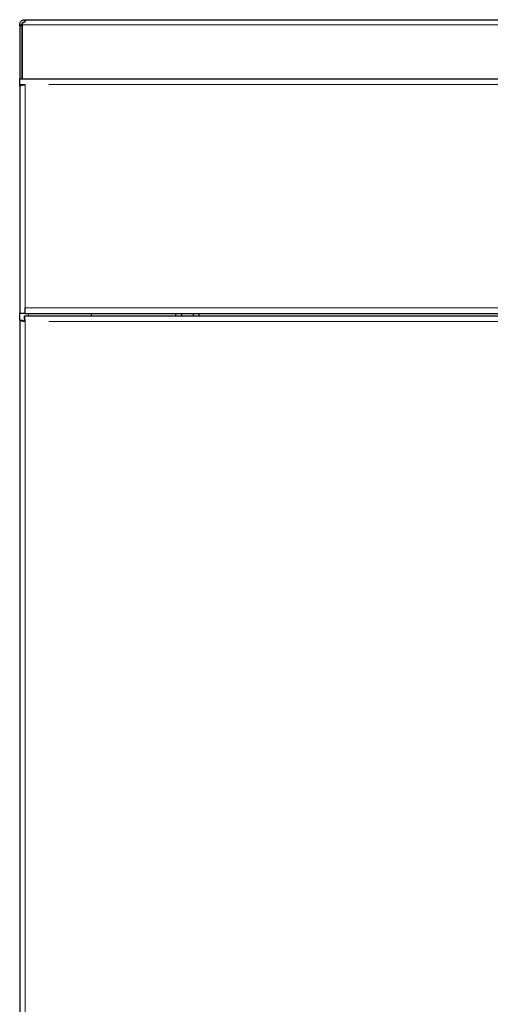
# Model space of a CAD drawing. Header units: millimetres. Extents: x 25 to 243, y 63 to 146.
# Tile 44 of 70: x 158.32 to 162.53, y 85.2 to 94.02. Entities that reach past the tile are written whole.
import ezdxf

# ---------------------------------------------------------------- set-up
doc = ezdxf.new("R2010")
doc.units = ezdxf.units.MM
doc.linetypes.add('PHANTOM', pattern=[12.7, 6.35, -1.27, 1.27, -1.27, 1.27, -1.27])

msp = doc.modelspace()

# ---------------------------------------------------------------- linework, layer by layer
at = {"color": 7, "linetype": 'Continuous', "lineweight": 25}
for p, q in [((158.3194, 93.9607), (158.3194, 93.9711)), ((158.3194, 93.9711), (158.3394, 93.9711)), ((158.3394, 93.9607), (158.3394, 93.9711)), ((158.3448, 93.9711), (158.3448, 93.9873)), ((158.3448, 93.4853), (158.3448, 93.9711)), ((158.3644, 94.0161), (158.3644, 93.9961)), ((158.3644, 94.0161), (158.3748, 94.0161)), ((158.3748, 94.0161), (195.296, 94.0161)), ((158.3394, 93.9607), (158.3194, 93.9607)), ((158.3194, 93.9607), (158.3194, 93.4853)), ((158.3394, 93.9607), (158.3394, 93.4853)), ((158.3394, 93.8361), (158.3448, 93.8361)), ((158.3194, 93.4353), (158.3194, 93.4853)), ((158.3194, 93.4853), (158.3694, 93.4853)), ((158.3694, 93.4853), (177.6294, 93.4853)), ((158.3194, 93.4353), (158.3694, 93.4353)), ((158.3194, 93.4353), (158.3194, 93.4212)), ((158.3194, 93.4212), (158.3194, 91.3853)), ((158.3444, 93.4353), (158.3444, 93.4306)), ((158.3448, 93.4306), (158.3448, 93.4353)), ((158.3694, 91.3853), (158.3694, 91.4353)), ((158.3194, 91.3262), (158.3194, 91.3853)), ((158.3694, 91.3853), (158.3194, 91.3853)), ((158.3194, 91.3262), (158.3444, 91.3262)), ((158.3194, 91.3262), (158.3194, 66.2244)), ((158.3586, 91.3653), (158.3586, 91.3403)), ((158.3586, 91.3653), (177.6403, 91.3653)), ((158.3694, 91.3853), (177.6294, 91.3853)), ((158.9594, 91.3853), (158.9594, 91.3653)), ((159.7155, 91.3853), (159.7155, 91.3653)), ((159.7675, 91.3853), (159.7675, 91.3653)), ((159.8714, 91.3853), (159.8714, 91.3653)), ((159.9234, 91.3853), (159.9234, 91.3653))]:
    msp.add_line(p, q, dxfattribs=at)
at = {"color": 8, "linetype": 'PHANTOM', "lineweight": 18}
for p, q in [((158.3448, 93.9711), (195.251, 93.9711)), ((177.6294, 93.4353), (158.3694, 93.4353)), ((158.3694, 93.4353), (158.3694, 91.4353)), ((158.3694, 91.4353), (177.6294, 91.4353)), ((158.3994, 91.3653), (158.3994, 91.3853)), ((158.3694, 91.3153), (158.3694, 66.2353)), ((177.6294, 91.3153), (158.3694, 91.3153))]:
    msp.add_line(p, q, dxfattribs=at)
at = {"color": 7, "linetype": 'Continuous', "lineweight": 25}
for points, knots in [([(158.3194, 93.9711), (158.3196, 93.9736), (158.3198, 93.979), (158.3222, 93.9874), (158.3264, 93.9957), (158.3324, 94.0031), (158.3398, 94.0091), (158.3481, 94.0133), (158.3565, 94.0157), (158.3618, 94.0159), (158.3644, 94.0161)], [0, 0, 0, 0, 0.115362, 0.238986, 0.368172, 0.499998, 0.631869, 0.76091, 0.883217, 1, 1, 1, 1]), ([(158.3394, 93.9711), (158.3395, 93.9725), (158.3396, 93.9753), (158.3409, 93.98), (158.3432, 93.9847), (158.3466, 93.9889), (158.3508, 93.9923), (158.3555, 93.9946), (158.3602, 93.9959), (158.363, 93.996), (158.3644, 93.9961)], [0, 0, 0, 0, 0.12477, 0.249924, 0.375128, 0.499996, 0.624939, 0.749951, 0.873796, 1, 1, 1, 1]), ([(158.3748, 94.0161), (158.3747, 94.0158), (158.3745, 94.0153), (158.3727, 94.0117), (158.3701, 94.0067), (158.3664, 94.001), (158.3619, 93.9955), (158.3567, 93.9911), (158.3509, 93.9879), (158.3468, 93.9875), (158.3448, 93.9873)], [0, 0, 0, 0, 0.156797, 0.309493, 0.454366, 0.588137, 0.708922, 0.816049, 0.910754, 1, 1, 1, 1]), ([(158.3448, 93.8801), (158.3435, 93.8775), (158.3398, 93.8695), (158.3396, 93.8607), (158.3394, 93.8548)], [0, 0, 0, 0, 0.335944, 1, 1, 1, 1]), ([(158.3194, 93.4212), (158.32, 93.4222), (158.3211, 93.4242), (158.33, 93.4273), (158.3431, 93.4304), (158.3571, 93.4331), (158.3661, 93.4347), (158.3694, 93.4353)], [0, 0, 0, 0, 0.218144, 0.436309, 0.654485, 0.872647, 1, 1, 1, 1]), ([(158.3194, 91.3262), (158.3202, 91.3252), (158.3217, 91.3234), (158.3333, 91.3207), (158.3498, 91.318), (158.3629, 91.3162), (158.3694, 91.3153)], [0, 0, 0, 0, 0.249992, 0.499985, 0.749986, 1, 1, 1, 1]), ([(158.3444, 91.3262), (158.3448, 91.3252), (158.3456, 91.3234), (158.3513, 91.3207), (158.3596, 91.318), (158.3662, 91.3162), (158.3694, 91.3153)], [0, 0, 0, 0, 0.249974, 0.499986, 0.749982, 1, 1, 1, 1]), ([(158.3694, 91.3153), (158.3685, 91.3218), (158.3667, 91.335), (158.364, 91.3515), (158.3613, 91.363), (158.3595, 91.3645), (158.3586, 91.3653)], [0, 0, 0, 0, 0.250018, 0.500002, 0.749994, 1, 1, 1, 1]), ([(158.3694, 91.3153), (158.3685, 91.3186), (158.3667, 91.3251), (158.364, 91.3334), (158.3613, 91.3392), (158.3595, 91.3399), (158.3586, 91.3403)], [0, 0, 0, 0, 0.250014, 0.500022, 0.750014, 1, 1, 1, 1])]:
    msp.add_open_spline(points, degree=3, knots=knots, dxfattribs=at)

doc.saveas('drawing.dxf')
